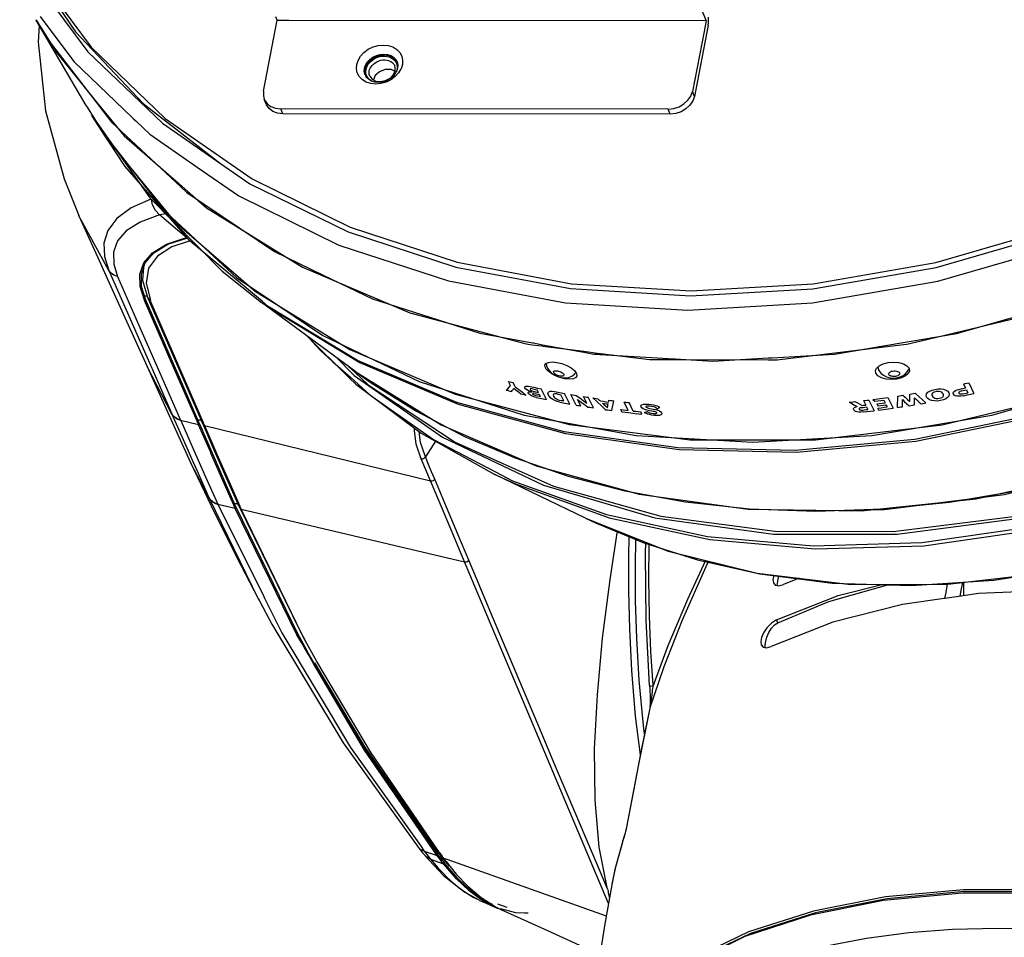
# Model space of a CAD drawing. Extents: x 0 to 420, y 0 to 297.
# Tile 24 of 42: x 298 to 330, y 37 to 67. Entities that reach past the tile are written whole.
import ezdxf

# ---------------------------------------------------------------- set-up
doc = ezdxf.new("R2010")
doc.units = 0
doc.header["$LTSCALE"] = 23.1
doc.layers.get('0').update_dxf_attribs({"linetype": 'CONTINUOUS'})
doc.layers.add('02___PRT_ALL_AXES', color=7, linetype='CONTINUOUS')

msp = doc.modelspace()

# ---------------------------------------------------------------- linework, layer by layer
at = {"color": 7, "linetype": 'CONTINUOUS'}
for p, q in [((320.024, 67.205), (319.646, 68.138)), ((298.281, 67.227), (298.292, 67.21)), ((299.906, 64.441), (298.291, 67.21)), ((305.666, 64.909), (306.112, 67.215)), ((306.112, 67.215), (306.069, 67.32)), ((306.112, 67.215), (306.489, 67.214)), ((306.489, 67.214), (320.024, 67.205)), ((320.024, 67.205), (319.954, 66.846)), ((320.088, 67.046), (320.099, 67.125)), ((298.386, 67.057), (298.385, 67.049)), ((319.954, 66.846), (319.578, 64.899)), ((320.088, 67.046), (319.643, 64.74)), ((309.953, 65.861), (309.982, 65.804)), ((310.003, 65.844), (310.007, 65.822)), ((308.933, 65.554), (308.937, 65.614)), ((308.937, 65.614), (308.94, 65.652)), ((308.982, 65.546), (308.989, 65.613)), ((309.088, 65.508), (309.093, 65.563)), ((309.093, 65.563), (309.106, 65.61)), ((309.431, 65.537), (309.29, 65.411)), ((309.613, 65.606), (309.431, 65.537)), ((309.8, 65.606), (309.613, 65.606)), ((309.92, 65.552), (309.8, 65.606)), ((309.933, 65.679), (309.919, 65.727)), ((309.932, 65.579), (309.937, 65.629)), ((309.937, 65.629), (309.933, 65.679)), ((310.004, 65.678), (309.997, 65.612)), ((308.969, 65.421), (308.958, 65.442)), ((308.979, 65.404), (308.969, 65.421)), ((309.108, 65.398), (309.186, 65.295)), ((309.108, 65.398), (309.108, 65.398)), ((309.29, 65.411), (309.227, 65.275)), ((319.643, 64.74), (319.578, 64.899)), ((305.754, 64.486), (305.69, 64.645)), ((299.907, 64.441), (299.914, 64.43)), ((299.914, 64.43), (299.918, 64.422)), ((299.918, 64.422), (300.107, 64.124)), ((305.781, 64.505), (305.784, 64.501)), ((306.291, 64.173), (306.227, 64.332)), ((318.795, 64.323), (306.227, 64.332)), ((318.859, 64.164), (318.795, 64.323)), ((300.096, 64.116), (300.252, 63.894)), ((300.531, 63.453), (300.096, 64.116)), ((300.252, 63.894), (300.917, 62.949)), ((301.418, 64.042), (301.448, 64.014)), ((301.448, 64.014), (301.533, 63.932)), ((318.859, 64.164), (306.291, 64.173)), ((300.638, 63.29), (300.531, 63.453)), ((302.831, 61.982), (303.197, 61.664)), ((302.812, 61.961), (303.169, 61.629)), ((303.169, 61.629), (303.176, 61.623)), ((299.675, 60.867), (299.674, 60.868)), ((300.644, 59.09), (299.675, 60.867)), ((302.49, 60.924), (302.289, 60.893)), ((300.796, 60.631), (300.785, 60.617)), ((300.806, 60.644), (300.796, 60.631)), ((303.174, 60.141), (303.212, 60.153)), ((303.314, 60.055), (303.251, 60.035)), ((300.819, 59.747), (300.796, 59.683)), ((301.886, 58.256), (301.925, 58.166)), ((301.924, 58.199), (301.886, 58.256)), ((301.982, 58.166), (302.002, 58.085)), ((301.801, 58.121), (301.845, 58.13)), ((301.804, 58.113), (301.801, 58.121)), ((302.002, 58.085), (303.708, 54.157)), ((308.663, 55.801), (305.603, 58.052)), ((305.604, 58.051), (305.603, 58.052)), ((307.032, 57.001), (308.457, 55.593)), ((307.107, 56.946), (307.246, 56.789)), ((314.383, 56.68), (314.706, 56.639)), ((314.391, 56.741), (314.421, 56.736)), ((314.421, 56.736), (314.481, 56.725)), ((314.481, 56.725), (314.717, 56.681)), ((314.706, 56.639), (314.721, 56.637)), ((314.717, 56.681), (316.055, 56.436)), ((314.721, 56.637), (316.056, 56.467)), ((322.33, 56.192), (326.423, 56.684)), ((326.417, 56.751), (327.002, 56.85)), ((326.423, 56.684), (326.528, 56.697)), ((326.528, 56.697), (326.996, 56.809)), ((308.03, 56.266), (308.575, 55.714)), ((316.056, 56.467), (316.496, 56.411)), ((316.496, 56.411), (316.576, 56.4)), ((316.496, 56.37), (316.572, 56.365)), ((316.572, 56.365), (316.586, 56.364)), ((316.576, 56.4), (316.593, 56.398)), ((316.586, 56.364), (318.798, 56.233)), ((318.798, 56.233), (319.013, 56.22)), ((322.035, 56.249), (322.167, 56.257)), ((301.885, 55.97), (301.885, 55.97)), ((302.694, 54.427), (301.885, 55.97)), ((307.903, 56.14), (308.492, 55.611)), ((308.426, 55.975), (308.639, 55.775)), ((314.836, 56.073), (314.848, 55.993)), ((314.848, 55.993), (314.876, 55.918)), ((318.803, 56.195), (319.012, 56.195)), ((319.012, 56.195), (322.037, 56.193)), ((322.037, 56.193), (322.164, 56.192)), ((322.164, 56.192), (322.33, 56.192)), ((325.587, 55.952), (325.609, 55.877)), ((308.492, 55.611), (309.112, 55.055)), ((308.575, 55.714), (308.603, 55.685)), ((315.752, 55.721), (315.76, 55.731)), ((315.76, 55.731), (315.8, 55.781)), ((325.609, 55.877), (325.618, 55.856)), ((326.549, 55.798), (326.603, 55.89)), ((313.675, 55.356), (313.61, 55.487)), ((313.832, 55.318), (313.766, 55.449)), ((328.37, 55.405), (328.434, 55.276)), ((328.541, 55.442), (328.712, 55.097)), ((314.587, 55.133), (314.545, 55.217)), ((314.654, 54.998), (314.618, 55.069)), ((314.843, 54.902), (314.672, 55.247)), ((315.407, 54.857), (315.307, 55.058)), ((315.603, 54.756), (315.432, 55.101)), ((315.801, 54.721), (315.63, 55.067)), ((316.153, 54.783), (316.047, 54.998)), ((316.372, 54.628), (316.201, 54.974)), ((325.921, 54.969), (326.092, 54.623)), ((328.466, 55.212), (328.51, 55.123)), ((315.955, 54.695), (315.854, 54.898)), ((317.498, 54.545), (317.362, 54.82)), ((317.659, 54.527), (317.524, 54.802)), ((325.13, 54.865), (325.2, 54.722)), ((325.229, 54.659), (325.268, 54.581)), ((325.299, 54.885), (325.47, 54.539)), ((325.434, 54.903), (325.492, 54.843)), ((325.562, 54.762), (325.594, 54.699)), ((325.613, 54.558), (325.607, 54.624)), ((325.783, 54.882), (325.825, 54.798)), ((325.856, 54.734), (325.891, 54.662)), ((302.688, 54.441), (302.694, 54.427)), ((317.291, 54.502), (317.255, 54.574)), ((317.936, 54.431), (317.9, 54.502)), ((302.976, 54.233), (303.553, 54.091)), ((302.976, 54.233), (302.982, 54.219)), ((303.55, 54.099), (303.594, 54.108)), ((303.553, 54.091), (303.55, 54.099)), ((303.553, 54.091), (303.598, 54.101)), ((303.557, 54.083), (303.553, 54.091)), ((303.951, 53.178), (303.557, 54.083)), ((303.594, 54.108), (303.591, 54.116)), ((303.598, 54.101), (303.594, 54.108)), ((303.995, 53.187), (303.598, 54.101)), ((303.638, 54.234), (303.677, 54.144)), ((303.674, 54.178), (303.638, 54.234)), ((303.677, 54.144), (303.68, 54.137)), ((303.68, 54.137), (304.036, 53.319)), ((303.708, 54.157), (303.711, 54.15)), ((303.711, 54.15), (303.751, 54.059)), ((303.751, 54.059), (311.082, 52.259)), ((311.239, 53.55), (310.914, 53.037)), ((303.956, 53.165), (303.951, 53.178)), ((303.299, 52.862), (303.299, 52.862)), ((303.299, 52.862), (303.861, 51.679)), ((303.903, 51.699), (303.299, 52.862)), ((311.082, 52.259), (310.778, 52.98)), ((316.108, 51.051), (313.143, 52.48)), ((303.903, 51.699), (305.492, 48.437)), ((304.185, 51.505), (304.743, 51.373)), ((304.193, 51.487), (305.672, 48.512)), ((304.865, 51.458), (304.832, 51.511)), ((304.832, 51.511), (304.87, 51.432)), ((304.87, 51.432), (304.874, 51.425)), ((304.895, 51.439), (304.898, 51.431)), ((304.898, 51.431), (304.937, 51.343)), ((304.74, 51.38), (304.785, 51.39)), ((304.743, 51.373), (304.788, 51.383)), ((304.748, 51.363), (304.743, 51.373)), ((304.785, 51.39), (304.781, 51.398)), ((304.937, 51.343), (312.188, 49.631)), ((306.932, 47.244), (304.937, 51.343)), ((322.329, 48.864), (322.334, 48.921)), ((322.334, 48.921), (322.344, 49.015)), ((322.344, 49.015), (322.385, 49.179)), ((323.038, 49.102), (322.53, 48.901)), ((305.492, 48.437), (305.499, 48.425)), ((305.498, 48.426), (305.512, 48.4)), ((305.498, 48.426), (305.512, 48.4)), ((305.499, 48.425), (305.529, 48.367)), ((305.512, 48.4), (305.529, 48.367)), ((305.512, 48.4), (305.529, 48.367)), ((305.672, 48.512), (305.701, 48.452)), ((327.768, 48.449), (327.742, 48.445)), ((328.22, 48.513), (327.768, 48.449)), ((322.343, 47.66), (322.305, 47.755)), ((306.98, 46.867), (306.895, 47.013)), ((306.952, 46.984), (306.926, 47.031)), ((307.02, 47.082), (306.932, 47.244)), ((307.005, 46.886), (306.952, 46.984)), ((307.232, 46.693), (307.02, 47.082)), ((321.941, 46.912), (321.951, 47.008)), ((307.119, 46.63), (306.98, 46.867)), ((307.138, 46.641), (307.005, 46.886)), ((307.31, 46.351), (307.138, 46.641)), ((307.392, 46.399), (307.232, 46.693)), ((321.935, 46.856), (321.941, 46.912)), ((307.289, 46.339), (307.119, 46.63)), ((318.186, 45.624), (318.186, 45.624)), ((318.289, 45.631), (318.291, 45.591)), ((318.195, 44.899), (318.192, 44.889)), ((318.193, 44.895), (318.192, 44.889)), ((318.192, 44.889), (318.192, 44.889)), ((318.195, 44.899), (318.193, 44.888)), ((317.411, 40.895), (317.394, 40.832)), ((317.427, 40.971), (317.425, 40.96)), ((317.428, 40.97), (317.425, 40.96)), ((317.425, 40.96), (317.425, 40.96)), ((317.319, 40.575), (317.275, 40.419)), ((317.321, 40.586), (317.318, 40.575)), ((317.319, 40.575), (317.321, 40.586)), ((317.322, 40.586), (317.319, 40.575)), ((317.321, 40.586), (317.321, 40.586)), ((317.386, 40.799), (317.374, 40.757)), ((310.68, 40.375), (310.716, 40.328)), ((310.68, 40.375), (310.68, 40.375)), ((310.716, 40.328), (310.831, 40.185)), ((310.752, 40.426), (310.878, 40.249)), ((310.878, 40.249), (311.297, 40.099)), ((310.878, 40.249), (310.976, 40.123)), ((310.831, 40.185), (310.882, 40.122)), ((310.882, 40.122), (310.893, 40.108)), ((310.882, 40.122), (310.882, 40.122)), ((310.953, 40.056), (310.882, 40.122)), ((310.893, 40.108), (311.031, 39.961)), ((310.893, 40.108), (310.893, 40.108)), ((310.964, 40.043), (310.893, 40.108)), ((311.073, 40), (310.953, 40.056)), ((311.084, 39.987), (310.964, 40.043)), ((310.976, 40.123), (311.073, 40)), ((311.031, 39.961), (311.043, 39.948)), ((311.084, 39.987), (311.347, 39.89)), ((311.297, 40.099), (311.264, 40.146)), ((311.297, 40.099), (311.344, 40.112)), ((311.348, 40.031), (311.297, 40.099)), ((311.344, 40.112), (311.302, 40.172)), ((311.38, 40.195), (311.335, 40.195)), ((311.384, 40.058), (311.344, 40.112)), ((311.36, 40.015), (311.348, 40.031)), ((311.424, 39.933), (311.36, 40.015)), ((311.401, 40.164), (311.365, 40.216)), ((311.407, 40.028), (311.384, 40.058)), ((311.444, 40.102), (311.401, 40.164)), ((311.47, 39.946), (311.407, 40.028)), ((311.443, 40.085), (311.419, 40.085)), ((311.424, 39.933), (311.47, 39.946)), ((311.463, 39.882), (311.424, 39.933)), ((311.435, 40.064), (311.443, 40.053)), ((311.443, 40.053), (311.463, 40.029)), ((311.5, 40.02), (311.444, 40.102)), ((311.452, 40.043), (311.45, 40.054)), ((311.458, 40.012), (311.452, 40.043)), ((311.47, 39.946), (311.458, 40.012)), ((311.463, 40.029), (311.482, 40.006)), ((311.51, 39.895), (311.47, 39.946)), ((311.482, 40.006), (311.571, 39.897)), ((311.5, 40.02), (311.611, 39.981)), ((311.611, 39.981), (316.779, 38.143)), ((311.347, 39.89), (311.379, 39.878)), ((311.379, 39.878), (311.439, 39.856)), ((311.439, 39.856), (311.502, 39.832)), ((311.502, 39.832), (311.463, 39.882)), ((311.502, 39.832), (311.549, 39.845)), ((311.549, 39.845), (311.51, 39.895)), ((311.571, 39.897), (311.688, 39.754)), ((317.074, 39.685), (316.966, 39.178)), ((316.818, 39.021), (316.798, 39.121)), ((316.818, 39.021), (316.829, 38.975)), ((316.961, 39.153), (316.96, 39.149)), ((316.966, 39.178), (316.961, 39.153)), ((312.673, 38.65), (312.675, 38.649)), ((312.767, 38.644), (312.703, 38.691)), ((312.722, 38.742), (312.729, 38.737)), ((312.813, 38.654), (312.724, 38.719)), ((312.729, 38.737), (313.18, 38.45)), ((313.087, 38.509), (312.813, 38.654)), ((313.165, 38.427), (312.767, 38.644)), ((313.254, 38.389), (313.165, 38.427)), ((313.18, 38.45), (313.206, 38.433)), ((313.206, 38.433), (313.361, 38.357)), ((313.253, 38.531), (313.56, 38.425)), ((313.356, 38.36), (313.254, 38.389)), ((313.361, 38.358), (313.356, 38.36)), ((314.244, 38.231), (314.133, 38.233))]:
    msp.add_line(p, q, dxfattribs=at)
for points in [[(298.124, 68.966), (300.071, 66.335), (302.476, 64.019), (305.295, 62.059), (308.472, 60.495), (311.949, 59.355), (315.659, 58.661), (319.532, 58.427), (323.494, 58.656), (327.471, 59.345), (331.388, 60.479), (335.169, 62.039), (338.743, 63.994), (342.043, 66.307), (345.006, 68.935), (346.397, 70.5)], [(304.272, 62.561), (305.221, 61.904), (308.412, 60.338), (311.902, 59.196), (315.626, 58.502), (319.513, 58.267), (323.489, 58.496), (327.48, 59.186), (331.411, 60.322), (335.207, 61.884), (338.796, 63.842), (342.111, 66.159), (345.09, 68.792), (346.254, 70.096)], [(297.754, 69.246), (298.009, 68.823), (299.97, 66.188), (302.389, 63.867), (304.272, 62.561)], [(298.034, 69.108), (299.568, 66.832), (301.763, 64.504), (304.272, 62.561)], [(298.292, 67.21), (298.739, 66.482), (300.233, 64.547)], [(298.308, 67.183), (298.958, 66.149), (300.251, 64.555)], [(298.424, 67.333), (299.509, 65.873), (301.418, 64.042)], [(320.099, 67.125), (320.102, 67.212), (320.098, 67.298), (320.097, 67.306)], [(298.385, 67.049), (298.354, 66.5), (298.591, 64.274), (299.192, 62.062), (299.674, 60.869)], [(308.69, 65.771), (308.733, 65.907), (308.811, 66.04), (308.923, 66.163), (309.062, 66.266), (309.219, 66.343), (309.384, 66.389), (309.551, 66.405), (309.712, 66.389), (309.86, 66.342), (309.987, 66.265), (310.086, 66.162), (310.151, 66.039), (310.177, 65.905), (310.168, 65.77)], [(349.143, 66.039), (347.52, 64.146), (344.69, 61.535), (341.534, 59.22), (338.097, 57.234), (334.454, 55.62), (330.659, 54.403), (326.793, 53.608), (322.912, 53.247), (319.102, 53.329), (315.416, 53.851), (311.937, 54.803), (308.713, 56.171), (305.815, 57.924), (305.627, 58.081)], [(308.94, 65.652), (308.971, 65.751), (309.028, 65.848), (309.109, 65.937), (309.211, 66.012), (309.324, 66.068), (309.445, 66.102), (309.566, 66.113), (309.683, 66.102), (309.791, 66.067), (309.883, 66.011), (309.955, 65.936), (309.996, 65.862)], [(309.06, 65.779), (309.102, 65.832), (309.154, 65.884), (309.216, 65.932), (309.286, 65.974), (309.361, 66.006), (309.438, 66.029), (309.516, 66.041), (309.594, 66.044), (309.669, 66.037), (309.741, 66.02), (309.806, 65.993), (309.864, 65.957)], [(309.106, 65.61), (309.126, 65.656), (309.153, 65.701), (309.187, 65.746), (309.231, 65.789), (309.283, 65.829), (309.341, 65.864), (309.403, 65.891), (309.467, 65.91), (309.532, 65.92), (309.597, 65.923), (309.66, 65.916), (309.72, 65.902), (309.774, 65.879), (309.823, 65.85)], [(309.823, 65.85), (309.864, 65.813), (309.897, 65.77), (309.919, 65.727)], [(309.864, 65.957), (309.914, 65.912), (309.953, 65.861)], [(309.982, 65.804), (309.999, 65.743), (310.004, 65.678)], [(309.996, 65.862), (310.002, 65.847), (310.003, 65.844)], [(310.007, 65.822), (310.022, 65.75), (310.015, 65.652)], [(308.991, 65.204), (308.871, 65.277), (308.771, 65.38), (308.707, 65.503), (308.681, 65.637), (308.69, 65.771)], [(308.958, 65.442), (308.953, 65.457), (308.933, 65.554)], [(309.005, 65.42), (308.988, 65.482), (308.982, 65.546)], [(308.989, 65.613), (309.005, 65.669), (309.028, 65.724), (309.06, 65.779)], [(310.033, 65.487), (309.935, 65.379), (309.796, 65.276), (309.639, 65.199), (309.474, 65.153), (309.307, 65.137), (309.146, 65.153), (308.998, 65.2), (308.991, 65.204)], [(309.108, 65.398), (309.092, 65.454), (309.088, 65.508)], [(309.769, 65.334), (309.876, 65.448), (309.932, 65.579)], [(310.015, 65.652), (309.983, 65.553), (309.927, 65.456)], [(309.997, 65.612), (309.982, 65.555), (309.975, 65.539)], [(310.112, 65.613), (310.047, 65.502), (310.033, 65.487)], [(310.168, 65.77), (310.125, 65.635), (310.112, 65.613)], [(309.164, 65.236), (309.071, 65.292), (308.999, 65.367), (308.979, 65.404)], [(309.122, 65.268), (309.073, 65.312), (309.033, 65.363), (309.005, 65.42)], [(309.188, 65.229), (309.18, 65.232), (309.122, 65.268)], [(309.927, 65.456), (309.845, 65.367), (309.744, 65.292), (309.63, 65.236), (309.51, 65.202), (309.388, 65.191), (309.271, 65.202), (309.164, 65.236)], [(309.186, 65.295), (309.31, 65.233), (309.463, 65.219), (309.624, 65.254), (309.769, 65.334)], [(305.666, 64.909), (305.66, 64.759), (305.69, 64.645)], [(318.795, 64.323), (318.972, 64.343), (319.146, 64.4), (319.303, 64.492), (319.432, 64.611), (319.526, 64.75), (319.578, 64.899)], [(300.233, 64.547), (300.735, 63.897), (302.812, 61.961)], [(300.251, 64.555), (301.143, 63.456), (302.831, 61.982)], [(303.509, 62.445), (304.86, 61.509), (308.112, 59.912), (311.668, 58.749), (315.463, 58.041), (319.424, 57.802), (323.476, 58.036), (327.543, 58.738), (331.548, 59.897), (335.416, 61.488), (339.073, 63.484), (340.792, 64.686)], [(348.128, 64.763), (347.533, 64.068), (344.707, 61.461), (341.554, 59.148), (338.121, 57.165), (334.482, 55.553), (330.691, 54.337), (326.83, 53.543), (322.954, 53.183), (319.148, 53.264), (315.467, 53.786), (311.991, 54.737), (308.771, 56.103), (305.877, 57.854), (305.604, 58.051)], [(305.69, 64.645), (305.701, 64.62), (305.781, 64.505)], [(319.643, 64.74), (319.591, 64.591), (319.497, 64.452), (319.367, 64.333), (319.21, 64.241), (319.037, 64.184), (318.859, 64.164)], [(306.291, 64.173), (306.121, 64.193), (305.97, 64.25), (305.849, 64.342), (305.765, 64.462), (305.754, 64.486)], [(305.784, 64.501), (305.906, 64.409), (306.057, 64.351), (306.227, 64.332)], [(300.104, 64.121), (300.427, 63.598), (300.491, 63.516)], [(300.107, 64.124), (300.62, 63.311), (302.776, 60.681), (305.408, 58.402), (305.707, 58.218)], [(301.533, 63.932), (301.974, 63.508), (303.509, 62.445)], [(300.491, 63.516), (302.395, 61.076), (304.801, 58.853), (305.725, 58.232)], [(305.627, 58.081), (303.285, 60.038), (301.178, 62.466), (300.638, 63.29)], [(305.725, 58.232), (307.586, 56.982), (310.718, 55.486), (314.123, 54.399), (317.754, 53.737), (321.535, 53.513), (325.402, 53.732), (329.288, 54.389), (333.111, 55.471), (336.821, 56.963), (340.328, 58.829), (343.592, 61.048), (346.235, 63.311)], [(300.917, 62.949), (301.977, 61.443), (304.321, 59.072), (305.604, 58.051)], [(308.663, 55.801), (309.157, 55.448), (310.623, 54.523), (312.188, 53.705), (313.831, 53.004), (315.548, 52.419), (317.383, 51.941), (319.354, 51.579), (321.43, 51.353), (323.576, 51.275), (325.752, 51.35), (327.915, 51.573), (330.024, 51.932), (332.043, 52.408), (333.986, 52.99), (335.9, 53.69), (337.78, 54.505), (339.603, 55.428), (341.358, 56.452), (343.04, 57.574), (344.638, 58.787), (346.143, 60.084), (347.546, 61.458), (348.214, 62.203)], [(308.663, 55.801), (311.422, 54.084), (314.504, 52.751), (317.849, 51.83), (321.389, 51.339), (325.056, 51.288), (328.777, 51.677), (332.48, 52.499), (336.093, 53.737), (339.547, 55.366), (342.775, 57.357), (345.714, 59.668), (348.243, 62.194)], [(303.197, 61.664), (303.817, 61.122), (306.926, 59.194), (310.406, 57.712), (314.185, 56.705), (314.383, 56.68)], [(305.707, 58.218), (308.463, 56.52), (311.878, 55.074), (315.585, 54.092), (319.508, 53.594), (323.569, 53.591), (327.683, 54.083), (331.769, 55.06), (335.742, 56.502), (339.523, 58.379), (343.035, 60.654), (344.297, 61.699)], [(302.012, 61.408), (301.374, 61.122), (300.906, 60.777), (300.806, 60.644)], [(302.29, 60.893), (302.158, 61.036), (302.068, 61.216), (302.035, 61.384)], [(303.176, 61.623), (306.015, 59.703), (307.596, 58.942)], [(299.675, 60.867), (300.383, 59.299), (300.506, 59.027)], [(302.289, 60.893), (301.659, 60.662), (301.208, 60.376), (300.925, 60.046), (300.819, 59.747)], [(303.169, 60.156), (302.878, 60.399), (302.585, 60.644), (302.289, 60.893)], [(300.785, 60.617), (300.615, 60.391), (300.487, 59.976), (300.502, 59.539), (300.644, 59.09)], [(301.801, 58.121), (301.663, 58.568), (301.655, 58.969), (301.779, 59.336), (302.058, 59.666), (302.516, 59.946), (303.169, 60.156)], [(301.845, 58.131), (301.708, 58.574), (301.701, 58.972), (301.825, 59.336), (302.104, 59.665), (302.561, 59.943), (303.174, 60.141)], [(303.251, 60.035), (302.694, 59.852), (302.227, 59.558), (301.937, 59.169), (301.852, 58.676), (301.982, 58.166)], [(300.796, 59.683), (300.803, 59.294), (300.929, 58.89)], [(301.772, 59.181), (301.739, 58.774), (301.886, 58.256)], [(300.506, 59.027), (301.165, 57.566), (301.885, 55.97)], [(300.929, 58.89), (300.813, 58.935), (300.717, 59.003), (300.644, 59.09)], [(300.644, 59.09), (301.324, 57.543), (301.994, 56.018)], [(300.929, 58.89), (301.61, 57.34), (302.292, 55.788), (302.976, 54.233)], [(307.596, 58.942), (309.202, 58.171), (312.677, 57.055), (314.391, 56.741)], [(326.996, 56.809), (330.695, 57.698), (334.344, 59.028)], [(327.002, 56.85), (328.147, 57.045), (332.053, 58.155), (334.303, 59.065)], [(325.446, 51.329), (325.805, 51.329), (329.698, 51.816), (333.555, 52.784), (337.292, 54.209), (340.825, 56.061), (344.075, 58.297), (344.503, 58.677)], [(301.886, 58.256), (301.842, 58.26), (301.8, 58.26)], [(302.002, 58.085), (301.963, 58.142), (301.924, 58.199)], [(301.925, 58.166), (302.472, 56.91), (303.056, 55.569), (303.638, 54.234)], [(302.596, 56.293), (302.385, 56.777), (301.804, 58.113)], [(302.636, 56.31), (302.429, 56.786), (301.845, 58.131)], [(307.246, 56.789), (307.508, 56.494), (307.903, 56.14)], [(322.167, 56.257), (324.185, 56.372), (326.417, 56.751)], [(303.55, 54.099), (302.968, 55.436), (302.596, 56.293)], [(303.591, 54.116), (303.013, 55.445), (302.636, 56.31)], [(316.055, 56.436), (316.378, 56.377), (316.496, 56.37)], [(316.593, 56.398), (318.187, 56.195), (318.803, 56.195)], [(319.013, 56.22), (320.238, 56.147), (322.035, 56.249)], [(301.885, 55.97), (302.352, 54.936), (302.602, 54.385)], [(301.994, 56.018), (302.005, 55.993), (302.688, 54.441)], [(314.876, 55.918), (314.918, 55.85), (314.995, 55.768), (315.095, 55.7), (315.206, 55.648), (315.329, 55.615), (315.448, 55.605), (315.559, 55.618), (315.663, 55.656), (315.752, 55.721)], [(308.457, 55.593), (308.657, 55.396), (310.775, 53.81), (313.143, 52.48)], [(308.603, 55.685), (311.468, 53.676), (314.746, 52.124), (318.356, 51.067), (322.211, 50.531), (326.218, 50.528), (330.279, 51.059), (334.296, 52.111), (338.172, 53.658), (339.965, 54.646)], [(308.639, 55.775), (309.064, 55.376), (311.881, 53.52), (315.066, 52.09), (316.244, 51.761)], [(315.077, 55.774), (315.072, 55.793), (315.075, 55.809), (315.087, 55.822), (315.106, 55.831), (315.132, 55.836), (315.164, 55.836), (315.199, 55.832), (315.237, 55.824), (315.275, 55.812), (315.311, 55.796), (315.344, 55.778), (315.372, 55.759), (315.393, 55.738), (315.406, 55.718)], [(315.406, 55.718), (315.412, 55.7), (315.409, 55.684), (315.397, 55.67), (315.378, 55.661), (315.352, 55.656), (315.32, 55.656), (315.284, 55.66), (315.247, 55.668), (315.209, 55.68), (315.172, 55.696), (315.14, 55.714), (315.112, 55.734), (315.091, 55.755), (315.077, 55.774)], [(325.618, 55.856), (325.623, 55.846), (325.685, 55.759), (325.771, 55.687), (325.876, 55.634), (325.996, 55.604), (326.124, 55.598), (326.251, 55.615), (326.368, 55.656), (326.469, 55.717), (326.549, 55.798)], [(325.946, 55.711), (325.94, 55.731), (325.944, 55.751), (325.957, 55.771), (325.978, 55.789), (326.006, 55.804), (326.04, 55.817), (326.078, 55.825), (326.118, 55.829), (326.158, 55.829), (326.197, 55.824), (326.231, 55.814), (326.26, 55.801), (326.282, 55.785), (326.296, 55.767)], [(326.296, 55.767), (326.301, 55.747), (326.297, 55.727), (326.285, 55.707), (326.264, 55.689), (326.236, 55.673), (326.202, 55.661), (326.164, 55.652), (326.124, 55.648), (326.083, 55.649), (326.045, 55.654), (326.01, 55.663), (325.981, 55.676), (325.959, 55.693), (325.946, 55.711)], [(313.541, 55.202), (313.585, 55.253), (313.63, 55.305), (313.675, 55.356)], [(313.61, 55.487), (313.662, 55.474), (313.714, 55.462), (313.766, 55.449)], [(313.705, 55.161), (313.733, 55.196), (313.76, 55.23), (313.788, 55.265)], [(313.788, 55.265), (313.861, 55.206), (313.935, 55.146), (314.009, 55.087)], [(313.832, 55.318), (313.946, 55.228), (314.061, 55.138), (314.175, 55.048)], [(314.144, 55.279), (314.138, 55.303), (314.147, 55.321), (314.172, 55.332)], [(314.263, 55.187), (314.207, 55.217), (314.167, 55.248), (314.144, 55.279)], [(314.172, 55.332), (314.209, 55.337), (314.259, 55.333), (314.318, 55.323)], [(314.386, 55.252), (314.344, 55.258), (314.315, 55.253), (314.314, 55.231)], [(314.318, 55.323), (314.436, 55.297), (314.554, 55.272), (314.672, 55.247)], [(328.221, 55.231), (328.292, 55.246), (328.363, 55.26), (328.434, 55.276)], [(328.37, 55.405), (328.427, 55.417), (328.484, 55.429), (328.541, 55.442)], [(309.112, 55.055), (309.131, 55.038), (309.191, 54.996)], [(309.191, 54.996), (311.176, 53.606), (313.185, 52.558)], [(313.541, 55.202), (313.596, 55.189), (313.65, 55.175), (313.705, 55.161)], [(314.009, 55.087), (314.064, 55.074), (314.12, 55.061), (314.175, 55.048)], [(314.252, 55.104), (314.247, 55.125), (314.256, 55.14), (314.279, 55.148)], [(314.323, 55.04), (314.291, 55.061), (314.267, 55.083), (314.252, 55.104)], [(314.367, 55.149), (314.331, 55.161), (314.296, 55.174), (314.263, 55.187)], [(314.279, 55.148), (314.304, 55.151), (314.334, 55.151), (314.367, 55.149)], [(314.314, 55.231), (314.335, 55.207), (314.373, 55.185), (314.414, 55.171), (314.454, 55.161)], [(314.514, 54.972), (314.444, 54.99), (314.379, 55.012), (314.323, 55.04)], [(314.386, 55.252), (314.439, 55.24), (314.492, 55.229), (314.545, 55.217)], [(314.474, 55.1), (314.431, 55.108), (314.397, 55.105), (314.394, 55.084)], [(314.394, 55.084), (314.42, 55.059), (314.463, 55.041), (314.507, 55.029)], [(314.454, 55.161), (314.498, 55.152), (314.543, 55.142), (314.587, 55.133)], [(314.474, 55.1), (314.522, 55.09), (314.57, 55.08), (314.618, 55.069)], [(314.507, 55.029), (314.556, 55.019), (314.605, 55.008), (314.654, 54.998)], [(314.514, 54.972), (314.623, 54.948), (314.733, 54.925), (314.843, 54.902)], [(314.907, 55.047), (314.891, 55.094), (314.896, 55.13), (314.921, 55.156)], [(315.047, 54.904), (314.987, 54.948), (314.939, 54.997), (314.907, 55.047)], [(314.921, 55.156), (314.964, 55.17), (315.024, 55.173), (315.101, 55.162)], [(315.187, 55.081), (315.119, 55.088), (315.074, 55.077), (315.062, 55.049), (315.074, 55.013)], [(315.074, 55.013), (315.092, 54.983), (315.117, 54.955), (315.149, 54.93)], [(315.101, 55.162), (315.211, 55.142), (315.321, 55.121), (315.432, 55.101)], [(315.187, 55.081), (315.227, 55.073), (315.267, 55.066), (315.307, 55.058)], [(315.63, 55.067), (315.689, 55.057), (315.747, 55.047), (315.806, 55.037)], [(315.806, 55.037), (315.922, 54.952), (316.037, 54.867), (316.153, 54.783)], [(316.047, 54.998), (316.098, 54.99), (316.149, 54.982), (316.201, 54.974)], [(316.352, 54.951), (316.488, 54.825), (316.623, 54.698), (316.759, 54.572)], [(316.352, 54.951), (316.405, 54.944), (316.458, 54.936), (316.511, 54.928)], [(325.434, 54.903), (325.596, 54.924), (325.758, 54.946), (325.921, 54.969)], [(326.231, 54.643), (326.233, 54.767), (326.236, 54.891), (326.238, 55.015)], [(326.238, 55.015), (326.295, 55.024), (326.351, 55.033), (326.407, 55.041)], [(326.407, 55.041), (326.482, 54.973), (326.556, 54.904), (326.631, 54.836)], [(326.631, 54.836), (326.632, 54.917), (326.633, 54.997), (326.635, 55.078)], [(326.635, 55.078), (326.691, 55.087), (326.748, 55.097), (326.805, 55.106)], [(326.779, 54.728), (326.781, 54.804), (326.783, 54.881), (326.785, 54.957)], [(326.785, 54.957), (326.855, 54.893), (326.925, 54.828), (326.995, 54.764)], [(326.805, 55.106), (326.921, 55.001), (327.038, 54.896), (327.154, 54.791)], [(327.175, 54.983), (327.161, 55.038), (327.175, 55.089), (327.215, 55.137)], [(327.348, 54.867), (327.271, 54.894), (327.214, 54.932), (327.175, 54.983)], [(327.215, 55.137), (327.274, 55.177), (327.35, 55.208), (327.445, 55.232)], [(327.363, 55.103), (327.348, 55.076), (327.346, 55.047), (327.356, 55.016)], [(327.356, 55.016), (327.376, 54.986), (327.405, 54.963), (327.442, 54.946)], [(327.482, 55.158), (327.431, 55.145), (327.392, 55.127), (327.363, 55.103)], [(327.442, 54.946), (327.486, 54.936), (327.535, 54.935), (327.589, 54.942)], [(327.445, 55.232), (327.546, 55.245), (327.638, 55.245), (327.723, 55.233)], [(327.629, 55.153), (327.585, 55.163), (327.536, 55.164), (327.482, 55.158)], [(327.589, 54.942), (327.639, 54.954), (327.679, 54.972), (327.707, 54.995)], [(327.857, 54.962), (327.798, 54.922), (327.721, 54.89), (327.626, 54.866)], [(327.715, 55.083), (327.695, 55.112), (327.666, 55.136), (327.629, 55.153)], [(327.707, 54.995), (327.723, 55.022), (327.725, 55.052), (327.715, 55.083)], [(327.723, 55.233), (327.8, 55.207), (327.858, 55.169), (327.896, 55.118)], [(327.896, 55.118), (327.911, 55.063), (327.898, 55.011), (327.857, 54.962)], [(328.043, 55.075), (328.037, 55.105), (328.047, 55.135), (328.073, 55.166)], [(328.158, 55.012), (328.106, 55.025), (328.067, 55.046), (328.043, 55.075)], [(328.073, 55.166), (328.113, 55.193), (328.162, 55.215), (328.221, 55.231)], [(328.378, 55.025), (328.298, 55.012), (328.224, 55.007), (328.158, 55.012)], [(328.238, 55.151), (328.226, 55.138), (328.221, 55.125), (328.224, 55.112)], [(328.224, 55.112), (328.233, 55.1), (328.248, 55.091), (328.268, 55.085)], [(328.308, 55.179), (328.28, 55.172), (328.257, 55.162), (328.238, 55.151)], [(328.268, 55.085), (328.292, 55.083), (328.32, 55.084), (328.349, 55.089)], [(328.308, 55.179), (328.361, 55.19), (328.413, 55.201), (328.466, 55.212)], [(328.349, 55.089), (328.403, 55.1), (328.456, 55.111), (328.51, 55.123)], [(328.378, 55.025), (328.489, 55.049), (328.601, 55.073), (328.712, 55.097)], [(315.275, 54.816), (315.192, 54.837), (315.116, 54.866), (315.047, 54.904)], [(315.149, 54.93), (315.185, 54.909), (315.226, 54.893), (315.27, 54.882)], [(315.27, 54.882), (315.316, 54.874), (315.361, 54.865), (315.407, 54.857)], [(315.275, 54.816), (315.384, 54.796), (315.493, 54.776), (315.603, 54.756)], [(315.801, 54.721), (315.852, 54.712), (315.904, 54.703), (315.955, 54.695)], [(315.854, 54.898), (315.964, 54.818), (316.074, 54.738), (316.183, 54.658)], [(316.183, 54.658), (316.246, 54.648), (316.309, 54.638), (316.372, 54.628)], [(316.244, 51.761), (318.549, 51.117), (322.251, 50.624), (326.092, 50.622), (329.984, 51.11), (333.842, 52.077), (337.579, 53.502), (339.92, 54.729)], [(316.511, 54.928), (316.536, 54.904), (316.562, 54.88), (316.587, 54.856)], [(316.587, 54.856), (316.677, 54.843), (316.767, 54.831), (316.856, 54.819)], [(316.664, 54.783), (316.725, 54.775), (316.786, 54.766), (316.846, 54.758)], [(316.664, 54.783), (316.718, 54.732), (316.771, 54.681), (316.825, 54.631)], [(316.825, 54.631), (316.832, 54.673), (316.839, 54.716), (316.846, 54.758)], [(316.856, 54.819), (316.86, 54.839), (316.864, 54.86), (316.867, 54.88)], [(316.867, 54.88), (316.92, 54.873), (316.973, 54.867), (317.026, 54.86)], [(316.963, 54.544), (316.984, 54.649), (317.005, 54.754), (317.026, 54.86)], [(317.362, 54.82), (317.416, 54.814), (317.47, 54.808), (317.524, 54.802)], [(317.917, 54.663), (317.909, 54.691), (317.915, 54.714), (317.934, 54.732)], [(318.036, 54.577), (317.981, 54.602), (317.941, 54.631), (317.917, 54.663)], [(317.934, 54.732), (317.988, 54.75), (318.066, 54.755), (318.162, 54.75)], [(318.195, 54.687), (318.144, 54.691), (318.101, 54.689), (318.069, 54.68), (318.066, 54.661)], [(318.066, 54.661), (318.076, 54.649), (318.094, 54.639), (318.117, 54.629)], [(318.117, 54.629), (318.157, 54.619), (318.2, 54.61), (318.246, 54.603)], [(318.162, 54.75), (318.242, 54.741), (318.318, 54.728), (318.387, 54.71)], [(318.361, 54.651), (318.311, 54.668), (318.255, 54.68), (318.195, 54.687)], [(318.438, 54.603), (318.414, 54.621), (318.388, 54.637), (318.361, 54.651)], [(318.387, 54.71), (318.433, 54.693), (318.478, 54.67), (318.52, 54.644)], [(318.438, 54.603), (318.465, 54.617), (318.492, 54.631), (318.52, 54.644)], [(324.664, 54.812), (324.725, 54.819), (324.787, 54.825), (324.848, 54.832)], [(324.664, 54.812), (324.75, 54.767), (324.835, 54.722), (324.921, 54.678)], [(324.81, 54.567), (324.804, 54.587), (324.805, 54.606), (324.815, 54.624)], [(324.815, 54.624), (324.838, 54.646), (324.874, 54.664), (324.921, 54.678)], [(324.848, 54.832), (324.928, 54.791), (325.008, 54.75), (325.088, 54.709)], [(324.997, 54.62), (324.986, 54.61), (324.983, 54.599), (324.985, 54.588)], [(325.064, 54.639), (325.037, 54.635), (325.015, 54.629), (324.997, 54.62)], [(325.064, 54.639), (325.119, 54.645), (325.174, 54.652), (325.229, 54.659)], [(325.088, 54.709), (325.126, 54.713), (325.163, 54.718), (325.2, 54.722)], [(325.13, 54.865), (325.186, 54.872), (325.242, 54.878), (325.299, 54.885)], [(325.492, 54.843), (325.589, 54.855), (325.686, 54.868), (325.783, 54.882)], [(325.562, 54.762), (325.65, 54.774), (325.737, 54.786), (325.825, 54.798)], [(325.594, 54.699), (325.681, 54.711), (325.768, 54.722), (325.856, 54.734)], [(325.607, 54.624), (325.702, 54.637), (325.797, 54.649), (325.891, 54.662)], [(325.613, 54.558), (325.772, 54.579), (325.932, 54.6), (326.092, 54.623)], [(326.231, 54.643), (326.283, 54.651), (326.336, 54.659), (326.389, 54.667)], [(326.389, 54.897), (326.461, 54.831), (326.533, 54.766), (326.605, 54.7)], [(326.389, 54.667), (326.389, 54.743), (326.389, 54.82), (326.389, 54.897)], [(326.605, 54.7), (326.663, 54.709), (326.721, 54.719), (326.779, 54.728)], [(326.995, 54.764), (327.048, 54.773), (327.101, 54.782), (327.154, 54.791)], [(327.626, 54.866), (327.525, 54.853), (327.433, 54.854), (327.348, 54.867)], [(302.602, 54.385), (302.854, 53.831), (303.299, 52.862)], [(302.976, 54.233), (302.858, 54.28), (302.76, 54.35), (302.688, 54.441)], [(302.694, 54.427), (303.098, 53.509), (303.37, 52.894)], [(302.982, 54.219), (302.864, 54.266), (302.766, 54.336), (302.694, 54.427)], [(313.185, 52.558), (313.745, 52.266), (316.794, 51.168), (320.064, 50.459), (323.49, 50.154), (327.017, 50.259), (330.548, 50.767), (333.97, 51.644), (337.115, 52.805), (339.781, 54.082), (340.592, 54.557)], [(316.201, 51.309), (316.878, 51.065), (320.141, 50.358), (323.56, 50.053), (327.08, 50.158), (330.604, 50.664), (334.018, 51.54), (337.157, 52.698), (339.817, 53.973), (340.649, 54.46)], [(316.759, 54.572), (316.827, 54.562), (316.895, 54.553), (316.963, 54.544)], [(317.255, 54.574), (317.336, 54.564), (317.417, 54.555), (317.498, 54.545)], [(317.291, 54.502), (317.505, 54.477), (317.72, 54.453), (317.936, 54.431)], [(317.659, 54.527), (317.739, 54.519), (317.82, 54.51), (317.9, 54.502)], [(318.022, 54.481), (318.048, 54.493), (318.075, 54.504), (318.101, 54.516)], [(318.123, 54.43), (318.083, 54.446), (318.049, 54.463), (318.022, 54.481)], [(318.262, 54.524), (318.18, 54.538), (318.104, 54.556), (318.036, 54.577)], [(318.101, 54.516), (318.161, 54.482), (318.231, 54.459), (318.309, 54.446)], [(318.341, 54.385), (318.264, 54.394), (318.19, 54.41), (318.123, 54.43)], [(318.246, 54.603), (318.319, 54.59), (318.389, 54.575), (318.452, 54.555)], [(318.382, 54.499), (318.345, 54.508), (318.305, 54.516), (318.262, 54.524)], [(318.309, 54.446), (318.355, 54.444), (318.394, 54.445), (318.423, 54.454), (318.425, 54.472)], [(318.498, 54.384), (318.452, 54.38), (318.4, 54.381), (318.341, 54.385)], [(318.425, 54.472), (318.417, 54.482), (318.402, 54.491), (318.382, 54.499)], [(318.452, 54.555), (318.51, 54.53), (318.551, 54.502), (318.575, 54.472)], [(318.571, 54.415), (318.555, 54.402), (318.53, 54.391), (318.498, 54.384)], [(318.575, 54.472), (318.582, 54.451), (318.58, 54.432), (318.571, 54.415)], [(324.915, 54.503), (324.867, 54.518), (324.831, 54.54), (324.81, 54.567)], [(325.117, 54.497), (325.044, 54.492), (324.976, 54.493), (324.915, 54.503)], [(324.985, 54.588), (324.993, 54.578), (325.007, 54.57), (325.025, 54.564)], [(325.025, 54.564), (325.047, 54.56), (325.072, 54.559), (325.098, 54.561)], [(325.098, 54.561), (325.154, 54.568), (325.211, 54.574), (325.268, 54.581)], [(325.117, 54.497), (325.235, 54.511), (325.352, 54.525), (325.47, 54.539)], [(302.982, 54.219), (303.387, 53.3), (303.787, 52.394), (304.185, 51.505)], [(303.638, 54.234), (303.597, 54.233), (303.556, 54.232)], [(303.747, 54.066), (303.71, 54.122), (303.674, 54.178)], [(303.751, 54.059), (304.154, 53.13), (304.549, 52.225), (304.895, 51.439)], [(310.778, 52.98), (310.62, 53.457), (310.56, 53.9), (310.567, 53.966)], [(310.914, 53.037), (310.757, 53.506), (310.709, 53.86)], [(304.74, 51.38), (304.347, 52.272), (303.956, 53.165)], [(304.781, 51.398), (304.391, 52.282), (303.995, 53.187)], [(304.036, 53.319), (304.433, 52.414), (304.832, 51.511)], [(310.778, 52.98), (310.83, 52.979), (310.879, 52.999), (310.914, 53.037)], [(311.217, 52.316), (311.116, 52.556), (311.015, 52.797), (310.914, 53.037)], [(303.37, 52.894), (303.498, 52.605), (303.895, 51.717)], [(313.143, 52.48), (313.835, 52.161), (316.201, 51.309)], [(316.108, 51.051), (316.438, 50.895), (318.001, 50.253), (319.741, 49.702), (321.768, 49.248), (324.121, 48.945), (326.687, 48.864), (329.353, 49.038), (331.881, 49.438), (334.089, 49.976), (336.073, 50.616), (338.066, 51.416), (340.238, 52.483)], [(316.108, 51.051), (318.788, 49.984), (321.676, 49.263), (324.718, 48.902), (327.859, 48.907), (331.04, 49.277), (334.202, 50.006), (337.287, 51.08), (340.238, 52.48)], [(311.082, 52.259), (311.133, 52.258), (311.183, 52.278), (311.217, 52.316)], [(312.188, 49.631), (311.835, 50.47), (311.466, 51.346), (311.082, 52.259)], [(312.324, 49.687), (311.97, 50.527), (311.602, 51.403), (311.217, 52.316)], [(303.861, 51.679), (304.067, 51.246), (304.928, 49.523), (305.498, 48.426)], [(303.895, 51.717), (303.899, 51.708), (303.903, 51.699)], [(304.185, 51.505), (304.066, 51.552), (303.967, 51.624), (303.895, 51.717)], [(304.193, 51.487), (304.074, 51.535), (303.975, 51.607), (303.903, 51.699)], [(304.185, 51.505), (304.189, 51.496), (304.193, 51.487)], [(304.829, 51.518), (304.789, 51.516), (304.749, 51.513)], [(304.934, 51.35), (304.9, 51.404), (304.865, 51.458)], [(304.874, 51.425), (306.851, 47.385), (307.017, 47.08)], [(304.743, 51.373), (304.741, 51.377), (304.74, 51.38)], [(306.895, 47.013), (306.747, 47.267), (304.748, 51.363)], [(304.788, 51.383), (304.786, 51.386), (304.785, 51.39)], [(306.926, 47.031), (306.791, 47.278), (304.788, 51.383)], [(316.798, 39.121), (316.553, 40.371), (316.419, 41.899), (316.405, 43.562), (316.494, 45.322), (316.666, 47.161), (316.907, 49.066), (317.143, 50.639)], [(317.89, 43.37), (317.736, 44.624), (317.612, 46.108), (317.543, 47.459), (317.514, 48.679), (317.515, 49.776), (317.531, 50.484)], [(318.024, 44.048), (317.988, 44.321), (317.852, 45.799), (317.772, 47.15), (317.735, 48.373), (317.729, 49.476), (317.744, 50.4)], [(318.186, 45.624), (318.072, 47.742), (318.054, 49.898), (318.068, 50.271)], [(318.164, 50.232), (318.163, 50.213), (318.153, 49.046), (318.171, 47.881), (318.217, 46.727), (318.289, 45.631)], [(312.188, 49.631), (312.239, 49.629), (312.289, 49.65), (312.324, 49.687)], [(316.852, 38.55), (315.48, 41.808), (313.894, 45.576), (312.188, 49.631)], [(316.818, 39.021), (316.311, 40.223), (315.763, 41.523), (315.173, 42.921), (314.542, 44.42), (313.863, 46.03), (313.128, 47.777), (312.324, 49.687)], [(320.101, 49.656), (320.014, 49.472), (319.25, 47.746), (318.648, 46.227), (318.195, 44.899)], [(320.003, 49.681), (319.417, 48.413), (318.784, 46.912), (318.291, 45.591)], [(322.219, 49.199), (322.215, 49.19), (322.188, 49.058), (322.203, 48.948)], [(322.203, 48.948), (322.265, 48.876), (322.377, 48.856), (322.53, 48.901)], [(322.305, 47.755), (324.301, 48.542), (325.721, 48.904)], [(325.453, 48.759), (325.873, 48.88), (326.003, 48.904)], [(327.768, 48.449), (327.805, 48.64), (327.857, 48.907)], [(328.334, 48.962), (328.284, 48.702), (328.248, 48.517)], [(328.378, 48.536), (328.381, 48.765), (328.385, 48.968)], [(322.343, 47.66), (324.003, 48.343), (325.453, 48.759)], [(334.961, 48.5), (334.188, 48.6), (331.473, 48.719), (328.853, 48.603), (328.22, 48.513)], [(305.529, 48.367), (305.937, 47.608), (308.252, 43.758), (310.68, 40.375)], [(305.701, 48.452), (306.257, 47.333), (308.489, 43.608), (310.752, 40.426)], [(327.742, 48.445), (326.389, 48.254), (324.133, 47.679), (322.137, 46.892)], [(322.305, 47.755), (322.139, 47.645), (321.994, 47.495), (321.886, 47.335), (321.82, 47.183), (321.794, 47.05), (321.809, 46.941)], [(321.951, 47.008), (321.996, 47.186), (322.061, 47.345), (322.143, 47.48), (322.238, 47.587), (322.343, 47.66)], [(321.809, 46.941), (321.872, 46.867), (321.983, 46.847), (322.137, 46.892)], [(311.264, 40.146), (308.936, 43.521), (307.289, 46.339)], [(311.302, 40.172), (308.982, 43.534), (307.31, 46.351)], [(307.323, 46.358), (308.948, 43.621), (311.335, 40.195)], [(311.365, 40.216), (309.133, 43.467), (307.392, 46.399)], [(318.186, 45.624), (318.188, 45.598), (318.193, 45.528), (318.197, 45.459), (318.201, 45.392), (318.203, 45.328), (318.205, 45.266), (318.206, 45.207), (318.207, 45.152), (318.207, 45.1), (318.206, 45.052)], [(318.291, 45.591), (318.225, 45.599), (318.19, 45.616), (318.186, 45.624)], [(318.276, 45.46), (318.269, 45.401), (318.262, 45.347), (318.256, 45.298), (318.25, 45.253), (318.245, 45.212), (318.24, 45.175), (318.235, 45.14), (318.231, 45.109), (318.227, 45.08), (318.223, 45.052)], [(318.291, 45.591), (318.284, 45.523), (318.276, 45.46)], [(318.206, 45.052), (318.204, 45.006), (318.201, 44.963), (318.197, 44.925), (318.193, 44.895)], [(318.223, 45.052), (318.219, 45.026), (318.215, 45.002), (318.211, 44.98), (318.207, 44.96), (318.204, 44.941), (318.201, 44.925), (318.198, 44.911), (318.195, 44.899)], [(318.192, 44.889), (317.931, 43.582), (317.662, 42.206), (317.427, 40.971)], [(318.193, 44.888), (317.818, 43.001), (317.428, 40.97)], [(317.41, 40.887), (317.398, 40.843), (317.386, 40.799)], [(317.428, 40.97), (317.42, 40.931), (317.41, 40.887)], [(317.425, 40.96), (317.423, 40.952), (317.411, 40.895)], [(317.318, 40.575), (317.066, 39.655), (316.96, 39.149)], [(317.356, 40.698), (317.334, 40.627), (317.321, 40.586)], [(317.374, 40.757), (317.361, 40.714), (317.348, 40.669), (317.333, 40.622), (317.322, 40.586)], [(317.394, 40.832), (317.376, 40.766), (317.356, 40.698)], [(310.878, 40.249), (310.759, 40.301), (310.68, 40.375)], [(317.275, 40.419), (317.083, 39.726), (317.074, 39.685)], [(311.043, 39.948), (311.499, 39.46), (312.194, 38.912), (312.673, 38.65)], [(311.073, 40), (311.079, 39.993), (311.084, 39.987)], [(311.084, 39.987), (311.203, 39.843), (311.333, 39.694), (311.477, 39.54), (311.637, 39.381), (311.814, 39.218), (312.011, 39.056), (312.228, 38.9), (312.466, 38.754), (312.673, 38.65)], [(311.335, 40.195), (311.362, 40.158), (311.391, 40.121), (311.419, 40.085)], [(311.419, 40.085), (311.427, 40.074), (311.435, 40.064)], [(311.585, 39.908), (311.542, 39.964), (311.499, 40.021)], [(312.703, 38.691), (312.337, 38.961), (311.925, 39.348), (311.502, 39.832)], [(312.724, 38.719), (312.383, 38.972), (311.971, 39.36), (311.549, 39.845)], [(311.585, 39.908), (311.914, 39.503), (312.293, 39.107), (312.722, 38.742)], [(316.829, 38.975), (316.84, 38.934), (316.849, 38.896), (316.857, 38.861), (316.864, 38.829), (316.87, 38.8), (316.875, 38.774), (316.879, 38.75), (316.883, 38.728), (316.884, 38.725)], [(351.598, 28.591), (350.79, 30.108), (349.584, 31.632), (348.027, 33.088), (346.156, 34.442), (344.011, 35.666), (341.64, 36.73), (339.097, 37.612), (336.438, 38.292), (333.723, 38.754), (331.013, 38.989), (328.367, 38.991), (325.845, 38.76), (323.504, 38.301), (321.395, 37.624), (320.015, 36.961)], [(312.675, 38.649), (312.862, 38.565), (313.165, 38.427)], [(343.125, 35.944), (341.799, 36.552), (339.23, 37.46), (336.531, 38.163), (333.78, 38.639), (331.022, 38.882), (328.341, 38.884), (325.778, 38.645), (323.412, 38.172), (321.282, 37.473), (319.937, 36.809)], [(349.698, 31.358), (349.494, 31.615), (347.947, 33.062), (346.085, 34.41), (343.954, 35.625), (341.594, 36.684), (339.069, 37.56), (336.422, 38.237), (333.727, 38.696), (331.027, 38.93), (328.401, 38.932), (325.889, 38.701), (323.565, 38.246), (321.465, 37.572), (319.947, 36.843)], [(313.361, 38.357), (314.877, 37.667), (316.575, 36.887)], [(314.133, 38.233), (313.853, 38.239), (313.367, 38.378)], [(320.89, 36.204), (321.514, 36.466), (322.678, 36.853), (323.919, 37.174), (325.228, 37.425), (326.598, 37.606), (328.017, 37.715), (329.476, 37.75), (330.965, 37.713), (332.473, 37.602), (333.99, 37.42), (335.504, 37.166), (337.006, 36.844), (338.484, 36.455), (339.929, 36.001), (341.329, 35.487), (342.676, 34.916), (343.112, 34.704)]]:
    msp.add_lwpolyline(points, dxfattribs=at)
at = {"layer": '02___PRT_ALL_AXES', "color": 7, "linetype": 'CONTINUOUS'}
for p, q in [((308.956, 65.613), (308.951, 65.493)), ((308.951, 65.493), (308.969, 65.421)), ((308.966, 65.643), (308.956, 65.613)), ((314.793, 56.012), (314.827, 56.068)), ((314.809, 55.929), (314.793, 56.012)), ((314.838, 55.889), (314.809, 55.929)), ((314.827, 56.068), (314.836, 56.073)), ((314.836, 56.073), (314.877, 56.092)), ((314.877, 56.092), (314.91, 56.107)), ((315.183, 56.106), (315.346, 56.067)), ((325.557, 55.926), (325.587, 55.952)), ((325.587, 55.952), (325.641, 55.999)), ((326.604, 55.921), (326.606, 55.902)), ((326.606, 55.902), (326.617, 55.826)), ((314.873, 55.842), (314.838, 55.889)), ((315.833, 55.673), (315.799, 55.615)), ((315.8, 55.781), (315.818, 55.758)), ((315.818, 55.758), (315.833, 55.673)), ((325.516, 55.845), (325.539, 55.894)), ((325.516, 55.841), (325.516, 55.845)), ((325.529, 55.752), (325.516, 55.841))]:
    msp.add_line(p, q, dxfattribs=at)
for points in [[(309.992, 65.859), (309.937, 65.938), (309.839, 66.011), (309.719, 66.058), (309.582, 66.073), (309.44, 66.058), (309.302, 66.012), (309.176, 65.939), (309.072, 65.843), (308.997, 65.732), (308.966, 65.643)], [(314.91, 56.107), (315.033, 56.121), (315.183, 56.106)], [(315.346, 56.067), (315.505, 56.006), (315.645, 55.929), (315.753, 55.844), (315.8, 55.781)], [(325.539, 55.894), (325.553, 55.923), (325.557, 55.926)], [(325.641, 55.999), (325.77, 56.06), (325.93, 56.099), (326.103, 56.113), (326.274, 56.1), (326.423, 56.06), (326.536, 55.999), (326.604, 55.921)], [(315.799, 55.615), (315.715, 55.573), (315.592, 55.558), (315.441, 55.572), (315.278, 55.613), (315.119, 55.676), (314.98, 55.755), (314.873, 55.842)], [(326.617, 55.826), (326.58, 55.747), (326.492, 55.668), (326.362, 55.605), (326.202, 55.565), (326.028, 55.551), (325.859, 55.567), (325.71, 55.609), (325.596, 55.672), (325.529, 55.752)], [(316.961, 39.153), (316.733, 37.889), (315.799, 31.968)]]:
    msp.add_lwpolyline(points, dxfattribs=at)

doc.saveas('drawing.dxf')
